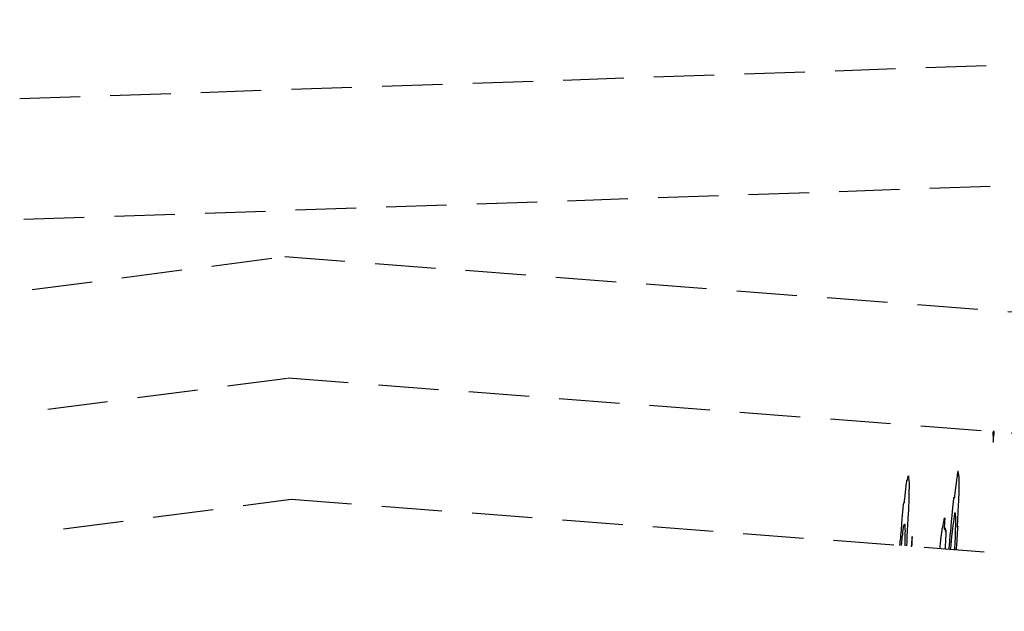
# Model space of a CAD drawing. Extents: x 3249832 to 3255657, y 13789405 to 13793316.
# Tile 1 of 256: x 3249832 to 3250646, y 13792484 to 13792974. Entities that reach past the tile are written whole.
import ezdxf

# ---------------------------------------------------------------- set-up
doc = ezdxf.new("R2010")
doc.units = 0
doc.header["$LTSCALE"] = 100
doc.header["$MEASUREMENT"] = 0
doc.linetypes.add('DASHED', pattern=[0.75, 0.5, -0.25])
for name, color, linetype in [('GRATIO_03231_CON', 1, 'CONTINUOUS'), ('PLAN', 7, 'CONTINUOUS'), ('TARGETS_EAST', 7, 'CONTINUOUS')]:
    doc.layers.add(name, color=color, linetype=linetype)

# ---------------------------------------------------------------- blocks, each defined once
blk = doc.blocks.new('Gratio_032316_contours')
at = {"layer": 'GRATIO_03231_CON', "color": 1, "linetype": 'Continuous', "flags": 128}
blk.add_lwpolyline([(3250637.15, 13792632.57), (3250637.07, 13792632.2), (3250637.04, 13792631.76), (3250637.02, 13792631.38), (3250637.02, 13792631.14), (3250637.02, 13792630.77), (3250637.04, 13792629.93), (3250637.06, 13792628.44), (3250637.09, 13792626.68), (3250637.12, 13792625.18), (3250637.15, 13792624.35), (3250637.18, 13792624.02), (3250637.19, 13792623.89), (3250637.2, 13792623.78), (3250637.24, 13792623.99), (3250637.35, 13792624.93), (3250637.56, 13792626.85), (3250637.8, 13792629.18), (3250637.99, 13792631.2), (3250638.06, 13792632.33), (3250638.04, 13792632.75), (3250637.96, 13792632.81), (3250637.85, 13792632.82), (3250637.73, 13792632.83), (3250637.58, 13792632.84), (3250637.42, 13792632.84), (3250637.27, 13792632.77), (3250637.15, 13792632.57)], close=True, dxfattribs=at)
for points in [[(3250606.81, 13792534.89), (3250606.81, 13792535.02), (3250606.87, 13792535.95), (3250607.04, 13792538.47), (3250607.35, 13792542.95), (3250607.7, 13792548.12), (3250607.97, 13792552.28), (3250608.05, 13792554.17), (3250607.99, 13792554.35), (3250607.88, 13792553.81), (3250607.79, 13792553.57), (3250607.79, 13792554.89), (3250607.95, 13792559.04), (3250608.29, 13792566.63), (3250608.69, 13792575.55), (3250609.01, 13792583.01), (3250609.11, 13792586.96), (3250609.07, 13792588.44), (3250609.01, 13792589.2), (3250609.01, 13792590.62), (3250609.04, 13792592.47), (3250609.05, 13792594.12), (3250609, 13792595.09), (3250608.91, 13792595.57), (3250608.81, 13792595.88), (3250608.74, 13792596.32), (3250608.67, 13792596.89), (3250608.59, 13792597.56), (3250608.47, 13792598.3), (3250608.34, 13792599), (3250608.21, 13792599.58), (3250608.11, 13792599.94), (3250608.01, 13792599.96), (3250607.89, 13792599.51), (3250607.73, 13792598.53), (3250607.54, 13792597.21), (3250607.33, 13792595.79), (3250607.1, 13792594.38), (3250606.83, 13792592.6), (3250606.48, 13792589.92), (3250606.02, 13792586.1), (3250605.54, 13792582.05), (3250605.15, 13792578.92), (3250604.92, 13792577.57), (3250604.81, 13792577.53), (3250604.76, 13792578.01), (3250604.68, 13792578.22), (3250604.51, 13792577.34), (3250604.18, 13792574.52), (3250603.67, 13792569.38), (3250603.08, 13792563.28), (3250602.58, 13792558.03), (3250602.26, 13792554.89), (3250602.06, 13792552.87), (3250601.82, 13792550.47), (3250601.48, 13792546.61), (3250601.09, 13792542.14), (3250600.78, 13792538.37), (3250600.62, 13792536.25), (3250600.58, 13792535.47), (3250600.6, 13792535.36)], [(3250605.46, 13792534.99), (3250605.46, 13792535.06), (3250605.49, 13792535.55), (3250605.55, 13792536.87), (3250605.67, 13792539.23), (3250605.8, 13792541.99), (3250605.9, 13792544.3), (3250605.95, 13792545.64), (3250605.97, 13792546.66), (3250606.01, 13792548.37), (3250606.11, 13792551.4), (3250606.23, 13792555.01), (3250606.33, 13792558.09), (3250606.35, 13792559.85), (3250606.33, 13792560.66), (3250606.27, 13792561.19), (3250606.2, 13792561.94), (3250606.13, 13792562.86), (3250606.05, 13792563.73), (3250605.98, 13792564.39), (3250605.9, 13792564.86), (3250605.8, 13792565.23), (3250605.68, 13792565.52), (3250605.52, 13792565.39), (3250605.29, 13792564.48), (3250604.98, 13792562.57), (3250604.64, 13792560.19), (3250604.35, 13792558.03), (3250604.14, 13792556.51), (3250603.93, 13792554.92), (3250603.61, 13792552.24), (3250603.12, 13792547.88), (3250602.55, 13792542.86), (3250602.07, 13792538.63), (3250601.78, 13792536.27), (3250601.66, 13792535.41), (3250601.62, 13792535.28)], [(3250569.72, 13792537.7), (3250569.85, 13792537.74), (3250569.97, 13792538.04), (3250570.07, 13792538.87), (3250570.14, 13792540.37), (3250570.18, 13792542.17), (3250570.2, 13792543.74), (3250570.21, 13792544.72), (3250570.21, 13792545.25), (3250570.22, 13792545.58), (3250570.22, 13792545.87), (3250570.18, 13792545.83), (3250570.1, 13792545.05), (3250569.93, 13792543.31), (3250569.74, 13792541.13), (3250569.56, 13792539.23), (3250569.45, 13792538.17), (3250569.4, 13792537.78), (3250569.4, 13792537.72), (3250569.44, 13792537.72), (3250569.49, 13792537.72), (3250569.56, 13792537.71)]]:
    blk.add_lwpolyline(points, dxfattribs=at)
at = {"layer": 'GRATIO_03231_CON', "color": 5, "linetype": 'Continuous', "flags": 128}
for points in [[(3250560.07, 13792538.43), (3250560.21, 13792540.06), (3250560.35, 13792541.64), (3250560.5, 13792543.14), (3250560.67, 13792544.65), (3250560.91, 13792546.91), (3250561.26, 13792550.78), (3250561.76, 13792556.69), (3250562.31, 13792563.33), (3250562.79, 13792568.92), (3250563.1, 13792572.14), (3250563.27, 13792573.46), (3250563.36, 13792573.78), (3250563.43, 13792573.87), (3250563.49, 13792573.86), (3250563.55, 13792573.77), (3250563.61, 13792573.63), (3250563.68, 13792573.67), (3250563.79, 13792574.16), (3250563.95, 13792575.32), (3250564.15, 13792577.13), (3250564.39, 13792579.55), (3250564.66, 13792582.41), (3250564.93, 13792585.21), (3250565.14, 13792587.35), (3250565.27, 13792588.43), (3250565.35, 13792588.89), (3250565.43, 13792589.36), (3250565.54, 13792590.3), (3250565.67, 13792591.44), (3250565.81, 13792592.36), (3250565.93, 13792592.72), (3250566.02, 13792592.67), (3250566.1, 13792592.47), (3250566.16, 13792592.36), (3250566.23, 13792592.47), (3250566.33, 13792592.86), (3250566.48, 13792593.59), (3250566.65, 13792594.46), (3250566.81, 13792595.25), (3250566.94, 13792595.75), (3250567.04, 13792595.97), (3250567.1, 13792595.98), (3250567.14, 13792595.81), (3250567.16, 13792595.49), (3250567.17, 13792595.07), (3250567.18, 13792594.56), (3250567.21, 13792594.03), (3250567.28, 13792593.55), (3250567.42, 13792593.09), (3250567.56, 13792592.18), (3250567.64, 13792590.25), (3250567.6, 13792587.02), (3250567.49, 13792583.24), (3250567.4, 13792579.97), (3250567.37, 13792577.96), (3250567.38, 13792576.82), (3250567.38, 13792575.91), (3250567.36, 13792574.69), (3250567.3, 13792573.17), (3250567.24, 13792571.51), (3250567.17, 13792569.76), (3250567.07, 13792567.57), (3250566.92, 13792564.52), (3250566.68, 13792560.34), (3250566.41, 13792555.48), (3250566.13, 13792550.57), (3250565.89, 13792546.08), (3250565.68, 13792541.96), (3250565.49, 13792538.02)], [(3250593.23, 13792535.92), (3250593.43, 13792537.89), (3250593.66, 13792540.08), (3250593.94, 13792542.69), (3250594.29, 13792545.8), (3250594.64, 13792548.88), (3250594.93, 13792551.22), (3250595.12, 13792552.41), (3250595.27, 13792553.01), (3250595.49, 13792553.87), (3250595.86, 13792555.56), (3250596.3, 13792557.7), (3250596.69, 13792559.67), (3250596.94, 13792560.93), (3250597.06, 13792561.24), (3250597.07, 13792560.46), (3250596.98, 13792558.59), (3250596.86, 13792556.19), (3250596.75, 13792553.99), (3250596.69, 13792552.56), (3250596.7, 13792551.89), (3250596.8, 13792551.84), (3250596.99, 13792552.21), (3250597.22, 13792552.71), (3250597.41, 13792553.01), (3250597.53, 13792552.85), (3250597.59, 13792552.32), (3250597.62, 13792551.61), (3250597.65, 13792550.87), (3250597.68, 13792550.27), (3250597.72, 13792549.92), (3250597.77, 13792549.94), (3250597.84, 13792550.25), (3250597.93, 13792550.73), (3250598.03, 13792551.19), (3250598.1, 13792551.08), (3250598.09, 13792549.8), (3250597.98, 13792547.02), (3250597.81, 13792543.6), (3250597.67, 13792540.7), (3250597.6, 13792539.16), (3250597.58, 13792538.58), (3250597.57, 13792538.25), (3250597.55, 13792537.64), (3250597.53, 13792536.85), (3250597.54, 13792536.15), (3250597.59, 13792535.75), (3250597.69, 13792535.6), (3250597.8, 13792535.57)], [(3250561.29, 13792538.34), (3250561.56, 13792541.22), (3250561.8, 13792543.71), (3250561.99, 13792545.43), (3250562.11, 13792546.19), (3250562.22, 13792546.58), (3250562.35, 13792547.39), (3250562.56, 13792549.15), (3250562.79, 13792551.36), (3250562.99, 13792553.25), (3250563.12, 13792554.27), (3250563.19, 13792554.59), (3250563.23, 13792554.58), (3250563.29, 13792554.55), (3250563.36, 13792554.57), (3250563.43, 13792554.69), (3250563.49, 13792554.91), (3250563.57, 13792555.21), (3250563.67, 13792555.54), (3250563.81, 13792555.85), (3250563.95, 13792556.04), (3250564.07, 13792556.01), (3250564.14, 13792555.68), (3250564.18, 13792555.07), (3250564.2, 13792554.23), (3250564.21, 13792553.25), (3250564.21, 13792552.27), (3250564.23, 13792551.49), (3250564.26, 13792550.96), (3250564.27, 13792550.22), (3250564.25, 13792548.68), (3250564.17, 13792546.01), (3250564.07, 13792542.89), (3250564, 13792540.24), (3250564, 13792538.76), (3250564.06, 13792538.21), (3250564.15, 13792538.12)]]:
    blk.add_lwpolyline(points, dxfattribs=at)

msp = doc.modelspace()

# ---------------------------------------------------------------- linework, layer by layer
at = {"layer": 'PLAN', "color": 8, "linetype": 'DASHED'}
for p, q in [((3249831.81, 13792908.44), (3251741.24, 13792973.8)), ((3249835.23, 13792808.49), (3251744.66, 13792873.86)), ((3249842.07, 13792750.35), (3250051.07, 13792777.58)), ((3250051.07, 13792777.58), (3251333.13, 13792680.41)), ((3249854.99, 13792651.19), (3250053.79, 13792677.09)), ((3250053.79, 13792677.09), (3251307.05, 13792582.1)), ((3249867.92, 13792552.02), (3250056.5, 13792576.6)), ((3250056.5, 13792576.6), (3251280.96, 13792483.79))]:
    msp.add_line(p, q, dxfattribs=at)

# ---------------------------------------------------------------- block references
at = {"layer": 'TARGETS_EAST'}
msp.add_blockref('Gratio_032316_contours', (0, 0), dxfattribs=at)

doc.saveas('drawing.dxf')
